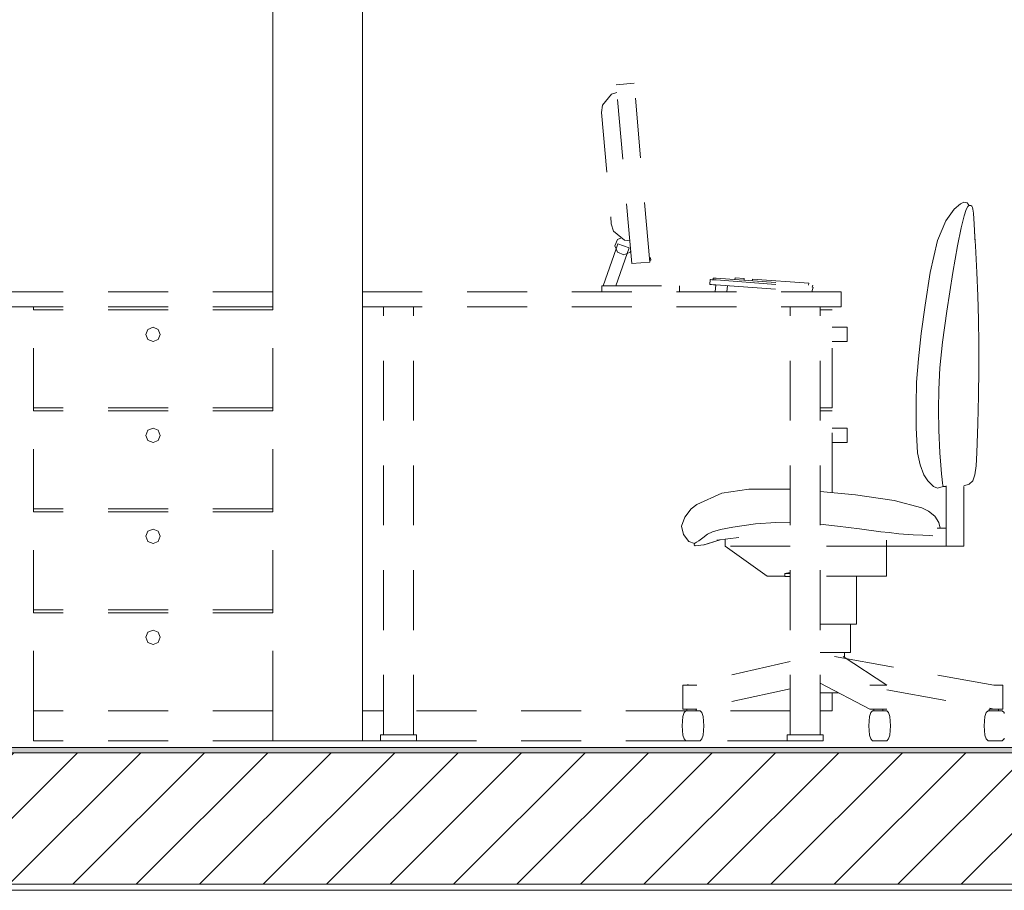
# Model space of a CAD drawing. Header units: millimetres. Extents: x 17009 to 157603, y -19950 to 21829.
# Tile 38 of 208: x 32930 to 34575, y 13280 to 14735. Entities that reach past the tile are written whole.
import ezdxf

# ---------------------------------------------------------------- set-up
doc = ezdxf.new("R2010")
doc.units = ezdxf.units.MM
doc.header["$MEASUREMENT"] = 0
doc.linetypes.add('! STR Pointille', pattern=[175, 100, -75])
for name, color, linetype in [('01-STR_Dalles.ARCHI', 7, 'Continuous'), ('04-SOE_Faux Plafond.ARCHI', 7, 'Continuous'), ('04-SOE_Revetement de sol.ARCHI', 7, 'Continuous'), ('06-REP _ EQUIP MOBI _ Fluides.ARCHI', 7, 'Continuous'), ('06-REP _ EQUIP MOBI _ hors marché.ARCHI', 7, 'Continuous')]:
    doc.layers.add(name, color=color, linetype=linetype)

# ---------------------------------------------------------------- blocks, each defined once
blk = doc.blocks.new('Élément de coupe_56_1')
at = {"layer": '01-STR_Dalles.ARCHI', "linetype": 'Continuous', "lineweight": 0, "true_color": 0x000000}
h = blk.add_hatch(dxfattribs=at)
h.set_pattern_fill('Hachure_simple_0001', color=18, style=0, pattern_type=2)
h.set_pattern_definition([(45, (0, 0), (-53.03301, 53.03301), [])])
h.paths.add_polyline_path([(30462.5, 13290), (77255.2, 13290), (77255.2, 13510), (30462.5, 13510)])
at = {"layer": '01-STR_Dalles.ARCHI', "color": 7, "linetype": 'Continuous', "lineweight": 5}
for p, q in [((46991.6, 13510), (30462.5, 13510)), ((77255.2, 13290), (30462.5, 13290))]:
    blk.add_line(p, q, dxfattribs=at)
blk = doc.blocks.new('Élément de coupe_273_1')
at = {"layer": '06-REP _ EQUIP MOBI _ hors marché.ARCHI', "color": 252, "linetype": '! STR Pointille', "lineweight": 5}
for p, q in [((33927.7, 14613.1), (33919, 14610.6)), ((33926.6, 14626.2), (33956.5, 14628.9)), ((33952.7, 14327.4), (33926.6, 14626.2)), ((33982.6, 14330), (33956.5, 14628.9)), ((33919, 14610.6), (33903.5, 14592.1)), ((33919, 14610.6), (33919, 14610.6)), ((33903.5, 14592.1), (33902.2, 14579.9)), ((33902.2, 14579.9), (33918.5, 14393.6)), ((34477.7, 14398.6), (34491.3, 14418.1)), ((34491.3, 14418.1), (34502.2, 14427.2)), ((34491.3, 14418.1), (34491.3, 14418.1)), ((34502.2, 14427.2), (34507.6, 14430)), ((34502.2, 14427.2), (34502.2, 14427.2)), ((34507.6, 14430), (34513.1, 14429.1)), ((34508.1, 14407), (34511.8, 14418)), ((34511.8, 14418), (34514.3, 14422.9)), ((34513.1, 14429.1), (34516.3, 14424.4)), ((34514.3, 14422.9), (34515.8, 14424.2)), ((34515.8, 14424.2), (34516.3, 14424.4)), ((34516.3, 14424.4), (34519.1, 14424.4)), ((34519.1, 14424.4), (34521.1, 14423.2)), ((34521.1, 14423.2), (34522, 14420.9)), ((34522, 14420.9), (34522.7, 14418.3)), ((34522.7, 14418.3), (34523.7, 14411.9)), ((34503.2, 14387.4), (34508.1, 14407)), ((34525.1, 14393.3), (34523.7, 14411.9)), ((33918.5, 14393.6), (33921.9, 14381.8)), ((34477.7, 14398.6), (34463.9, 14366.1)), ((34496.9, 14356.8), (34503.2, 14387.4)), ((34526.6, 14361.4), (34525.1, 14393.3)), ((33921.9, 14381.8), (33921.9, 14381.8)), ((33921.9, 14381.8), (33940.4, 14366.3)), ((33924.6, 14357), (33929, 14367.6)), ((33929, 14367.6), (33935.6, 14370.3)), ((33929, 14367.6), (33929, 14367.6)), ((33949.4, 14365.4), (33940.4, 14366.3)), ((34451.2, 14312.6), (34463.9, 14366.1)), ((34525.7, 14380.6), (34527, 14357)), ((33904.9, 14290), (33926.7, 14352.1)), ((33926.7, 14352.1), (33924.6, 14357)), ((33926.7, 14352.1), (33929.6, 14360.5)), ((33929, 14346.4), (33926.7, 14352.1)), ((33929.6, 14360.5), (33948.5, 14353.9)), ((33945.1, 14344.3), (33948.5, 14353.9)), ((34489.2, 14312.6), (34496.9, 14356.8)), ((34527, 14357), (34529.2, 14312.6)), ((33926.1, 14290), (33945.1, 14344.3)), ((33939.6, 14342), (33929, 14346.4)), ((33945.1, 14344.3), (33939.6, 14342)), ((33950.2, 14346.4), (33945.1, 14344.3)), ((33950.9, 14348.1), (33950.2, 14346.4)), ((33982, 14337), (33984, 14337.1)), ((33982.4, 14333), (33984.4, 14333.2)), ((33984.4, 14333.2), (33984, 14337.1)), ((33952.7, 14327.4), (33982.6, 14330)), ((34083.1, 14292.5), (34083.7, 14300.7)), ((34083.7, 14300.7), (34084.5, 14300.7)), ((34084.5, 14300.7), (34086.6, 14300.5)), ((34086.6, 14300.5), (34089.8, 14300.3)), ((34088.7, 14300.4), (34088.9, 14303.3)), ((34088.9, 14303.3), (34089.3, 14303.3)), ((34089.3, 14303.3), (34090.4, 14303.2)), ((34089.8, 14300.3), (34093.7, 14300)), ((34090.4, 14303.2), (34092, 14303.1)), ((34092, 14303.1), (34093.9, 14303)), ((34093.9, 14303), (34255, 14291.1)), ((34125, 14300.7), (34125.3, 14303.7)), ((34125.3, 14303.7), (34140.7, 14302.5)), ((34140.4, 14299.6), (34140.7, 14302.5)), ((34154.1, 14298.6), (34154.5, 14301.5)), ((34154.5, 14301.5), (34248.7, 14294.6)), ((34442.8, 14257.8), (34451.2, 14312.6)), ((34479.1, 14247.9), (34489.2, 14312.6)), ((34529.2, 14312.6), (34531.2, 14273.6)), ((33902.6, 14290), (34032.6, 14290)), ((33902.6, 14280), (33902.6, 14290)), ((34032.6, 14280), (34032.6, 14290)), ((34083.1, 14292.5), (34083.1, 14292.5)), ((34083.1, 14292.5), (34083.8, 14292.4)), ((34083.8, 14292.4), (34086, 14292.3)), ((34086, 14292.3), (34089.2, 14292)), ((34089.2, 14292), (34093.1, 14291.7)), ((34092.2, 14280), (34093.1, 14291.7)), ((34093.1, 14291.7), (34252.6, 14280)), ((34093.7, 14300), (34255.6, 14288.1)), ((34111.6, 14280), (34112.4, 14290.3)), ((34248, 14291.6), (34248.7, 14294.6)), ((34253.8, 14280), (34255.6, 14288.1)), ((34254.4, 14288.2), (34255, 14291.1)), ((34302.6, 14280), (33502.6, 14280)), ((33502.6, 14255), (33502.6, 14280)), ((34092.2, 14280), (34092.8, 14280)), ((34092.2, 14280), (34092.2, 14280)), ((34302.6, 14255), (34302.6, 14280)), ((34531.2, 14273.6), (34532.4, 14233.8)), ((34302.6, 14255), (33502.6, 14255)), ((33537.6, 13540), (33537.6, 14255)), ((33587.6, 13540), (33587.6, 14255)), ((34217.6, 13540), (34217.6, 14255)), ((34267.6, 13540), (34267.6, 14255)), ((34442.8, 14257.8), (34436.3, 14210.3)), ((34287.6, 14250), (34267.6, 14250)), ((34287.6, 14086.2), (34287.6, 14250)), ((34472.2, 14195.9), (34479.1, 14247.9)), ((34287.6, 14221.1), (34312.6, 14221.1)), ((34312.6, 14217.5), (34312.6, 14221.1)), ((34532.4, 14233.8), (34532.9, 14192.9)), ((34312.6, 14209.1), (34312.6, 14217.5)), ((34312.6, 14200.6), (34312.6, 14209.1)), ((34436.3, 14210.3), (34431.7, 14168.2)), ((34287.6, 14197.1), (34312.6, 14197.1)), ((34312.6, 14197.1), (34312.6, 14200.6)), ((34467.8, 14153.3), (34472.2, 14195.9)), ((34532.9, 14192.9), (34532.7, 14150.5)), ((34431.7, 14168.2), (34428.8, 14129.3)), ((34465.7, 14116.9), (34467.8, 14153.3)), ((34532.7, 14150.5), (34532.1, 14106.2)), ((34428.8, 14129.3), (34427.7, 14091.5)), ((34465.2, 14083.3), (34465.7, 14116.9)), ((34532.1, 14106.2), (34530.9, 14059.8)), ((34427.7, 14091.5), (34428.2, 14052.7)), ((34287.6, 14086.2), (34267.6, 14086.2)), ((34287.6, 14081.2), (34267.6, 14081.2)), ((34287.6, 13944.6), (34287.6, 14081.2)), ((34466, 14049), (34465.2, 14083.3)), ((34530.9, 14059.8), (34529.2, 14010.9)), ((34287.6, 14052.3), (34312.6, 14052.3)), ((34312.6, 14048.8), (34312.6, 14052.3)), ((34312.6, 14040.3), (34312.6, 14048.8)), ((34312.6, 14031.8), (34312.6, 14040.3)), ((34428.2, 14052.7), (34430.3, 14010.9)), ((34467.6, 14010.9), (34466, 14049)), ((34287.6, 14028.3), (34312.6, 14028.3)), ((34312.6, 14028.3), (34312.6, 14031.8)), ((34434.6, 13991.2), (34430.3, 14010.9)), ((34469.1, 13990.7), (34467.6, 14010.9)), ((34529.2, 14010.9), (34528.1, 13989.3)), ((34434.6, 13991.2), (34441, 13974.2)), ((34470.3, 13976.2), (34469.1, 13990.7)), ((34528.1, 13989.3), (34526.2, 13974.1)), ((34447.6, 13964.1), (34441, 13974.2)), ((34471.3, 13966.4), (34470.3, 13976.2)), ((34526.2, 13974.1), (34522.7, 13964.3)), ((34447.6, 13964.1), (34447.6, 13964.1)), ((34453.7, 13958.1), (34447.6, 13964.1)), ((34453.7, 13958.1), (34453.7, 13958.1)), ((34457.1, 13955.1), (34453.7, 13958.1)), ((34463.7, 13952.1), (34457.1, 13955.1)), ((34473, 13955), (34463.7, 13952.1)), ((34472.1, 13960.2), (34471.3, 13966.4)), ((34472.6, 13956.9), (34472.1, 13960.2)), ((34472.9, 13955.5), (34472.6, 13956.9)), ((34473, 13955), (34472.9, 13955.5)), ((34478, 13955), (34473, 13955)), ((34478, 13885), (34478, 13955.9)), ((34516.7, 13958.6), (34507.9, 13956.1)), ((34507.9, 13855), (34507.9, 13957.3)), ((34522.7, 13964.3), (34516.7, 13958.6)), ((34061.5, 13924.8), (34103.4, 13943.8)), ((34103.4, 13943.8), (34148.5, 13950.2)), ((34148.5, 13950.2), (34217.6, 13950.2)), ((34267.6, 13946.4), (34326.4, 13941.1)), ((34326.4, 13941.1), (34391.3, 13931.7)), ((34052.2, 13917.3), (34061.5, 13924.8)), ((34391.3, 13931.7), (34437.5, 13919.1)), ((34041.3, 13903.8), (34052.2, 13917.3)), ((34437.5, 13919.1), (34448.5, 13913.7)), ((34448.5, 13913.7), (34459.1, 13905.3)), ((34035.9, 13888.8), (34041.3, 13903.8)), ((34159.3, 13892.2), (34121.6, 13887)), ((34193.2, 13894.6), (34159.3, 13892.2)), ((34217.6, 13894.4), (34193.2, 13894.6)), ((34296.7, 13888.8), (34267.6, 13891.9)), ((34459.1, 13905.3), (34465.9, 13894.6)), ((34465.9, 13894.6), (34468.2, 13885)), ((34038.9, 13874.8), (34035.9, 13888.8)), ((34048.1, 13863.2), (34038.9, 13874.8)), ((34071.6, 13868.8), (34079.4, 13875)), ((34087.4, 13878.9), (34079.4, 13875)), ((34100.9, 13882.8), (34087.4, 13878.9)), ((34100.9, 13882.8), (34121.6, 13887)), ((34333, 13884), (34296.7, 13888.8)), ((34333, 13884), (34368.9, 13879.2)), ((34383.1, 13877.9), (34368.9, 13879.2)), ((34399, 13875.7), (34383.1, 13877.9)), ((34399, 13875.7), (34423, 13873.9)), ((34423, 13873.9), (34439.3, 13873.4)), ((34439.3, 13873.4), (34450.7, 13872.8)), ((34450.7, 13872.8), (34456.1, 13872.4)), ((34478, 13885), (34463.2, 13885)), ((34478, 13855), (34478, 13885)), ((34057.3, 13859.6), (34048.1, 13863.2)), ((34057.2, 13857.2), (34057.3, 13859.6)), ((34058.6, 13855.8), (34057.2, 13857.2)), ((34057.3, 13859.6), (34057.9, 13860.1)), ((34057.8, 13860), (34057.3, 13859.6)), ((34057.9, 13860.1), (34059.1, 13860.9)), ((34073.3, 13857.1), (34058.6, 13855.8)), ((34059.1, 13860.9), (34061.1, 13861.8)), ((34061.1, 13861.8), (34065, 13863.8)), ((34065, 13863.8), (34071.6, 13868.8)), ((34100.5, 13866), (34073.3, 13857.1)), ((34100.5, 13866), (34073.5, 13857.2)), ((34095, 13865.4), (34131.7, 13869.8)), ((34109, 13855), (34109, 13867.1)), ((34378.2, 13855), (34378.2, 13865.1)), ((34178.8, 13805), (34109, 13855)), ((34109, 13855), (34109, 13855)), ((34217.6, 13855), (34109, 13855)), ((34378.2, 13855), (34267.6, 13855)), ((34378.2, 13805), (34378.2, 13855)), ((34478, 13855), (34378.2, 13855)), ((34507.9, 13855), (34478, 13855)), ((34208.7, 13809.5), (34217.6, 13811.1)), ((34217.6, 13809.5), (34208.7, 13809.5)), ((34208.7, 13804.5), (34208.7, 13809.5)), ((34208.7, 13805), (34178.8, 13805)), ((34217.6, 13804.5), (34208.7, 13804.5)), ((34378.2, 13805), (34267.6, 13805)), ((34328.4, 13725), (34328.4, 13805)), ((34267.6, 13725), (34278.5, 13725)), ((34278.5, 13725), (34313.8, 13725)), ((34313.8, 13725), (34328.4, 13725)), ((34318.4, 13677.5), (34318.4, 13725)), ((34267.6, 13677.5), (34278.5, 13677.5)), ((34278.5, 13677.5), (34306.7, 13677.5)), ((34306.7, 13677.5), (34318.4, 13677.5)), ((34308.4, 13669), (34308.4, 13677.5)), ((34217.6, 13662.5), (34043.8, 13623)), ((34291.7, 13670.6), (34557.7, 13623)), ((34306.1, 13670.5), (34379, 13623)), ((34267.6, 13626.3), (34350.6, 13583)), ((34040.5, 13623), (34037.9, 13623)), ((34037.9, 13623), (34037.9, 13583)), ((34050.3, 13623), (34040.5, 13623)), ((34043.8, 13623), (34043.8, 13623)), ((34061.4, 13623), (34050.3, 13623)), ((34217.6, 13616.7), (34061.4, 13583)), ((34267.6, 13610), (34278.5, 13610)), ((34278.5, 13610), (34298.9, 13610)), ((34287.6, 13580), (34287.6, 13610)), ((34358, 13623), (34350.6, 13623)), ((34369.4, 13623), (34358, 13623)), ((34378.1, 13623), (34369.4, 13623)), ((34379, 13623), (34378.1, 13623)), ((34379, 13615), (34557.7, 13583)), ((34568.3, 13623), (34557.7, 13623)), ((34572.7, 13623), (34568.3, 13623)), ((34572.7, 13623), (34572.7, 13583)), ((33537.6, 13580), (33502.6, 13580)), ((34043, 13580), (33587.6, 13580)), ((34040.1, 13577), (34037.8, 13570.6)), ((34040.5, 13583), (34037.9, 13583)), ((34043, 13580), (34040.1, 13577)), ((34050.3, 13583), (34040.5, 13583)), ((34066.7, 13580), (34043, 13580)), ((34044.8, 13583), (34044.8, 13580)), ((34061.4, 13583), (34050.3, 13583)), ((34060.5, 13583), (34060.5, 13580)), ((34069.7, 13577), (34066.7, 13580)), ((34217.6, 13580), (34066.7, 13580)), ((34072, 13570.6), (34069.7, 13577)), ((34287.6, 13580), (34267.6, 13580)), ((34352.2, 13577), (34349.9, 13570.6)), ((34358, 13583), (34350.6, 13583)), ((34355.2, 13580), (34352.2, 13577)), ((34378.9, 13580), (34355.2, 13580)), ((34357.2, 13583), (34357.2, 13580)), ((34369.4, 13583), (34358, 13583)), ((34378.1, 13583), (34369.4, 13583)), ((34372.4, 13583), (34372.4, 13580)), ((34379, 13583), (34378.1, 13583)), ((34381.8, 13577), (34378.9, 13580)), ((34384.1, 13570.6), (34381.8, 13577)), ((34545.2, 13577), (34542.9, 13570.6)), ((34548.1, 13580), (34545.2, 13577)), ((34571.8, 13580), (34548.1, 13580)), ((34552.1, 13583), (34549.8, 13583)), ((34549.8, 13583), (34549.8, 13580)), ((34557.7, 13583), (34552.1, 13583)), ((34568.3, 13583), (34557.7, 13583)), ((34565.7, 13583), (34565.7, 13580)), ((34572.7, 13583), (34568.3, 13583)), ((34574.8, 13577), (34571.8, 13580)), ((34575.3, 13575.5), (34574.8, 13577)), ((34037.8, 13570.6), (34036.8, 13555)), ((34072.9, 13555), (34072, 13570.6)), ((34349.9, 13570.6), (34349, 13555)), ((34385.1, 13555), (34384.1, 13570.6)), ((34542.9, 13570.6), (34541.9, 13555)), ((34036.8, 13555), (34037.8, 13539.4)), ((34072, 13539.4), (34072.9, 13555)), ((34349, 13555), (34349.9, 13539.4)), ((34384.1, 13539.4), (34385.1, 13555)), ((34541.9, 13555), (34542.9, 13539.4)), ((33532.6, 13530), (33502.6, 13530)), ((33541.4, 13540), (33532.6, 13540)), ((33532.6, 13530), (33532.6, 13540)), ((33541.4, 13530), (33532.6, 13530)), ((33562.6, 13540), (33541.4, 13540)), ((33562.6, 13530), (33541.4, 13530)), ((33583.8, 13540), (33562.6, 13540)), ((33583.8, 13530), (33562.6, 13530)), ((33592.6, 13540), (33583.8, 13540)), ((33592.6, 13530), (33583.8, 13530)), ((33592.6, 13530), (33592.6, 13540)), ((34043, 13530), (33592.6, 13530)), ((34037.8, 13539.4), (34040.1, 13533)), ((34043, 13530), (34040.1, 13533)), ((34066.7, 13530), (34043, 13530)), ((34069.7, 13533), (34066.7, 13530)), ((34212.6, 13530), (34066.7, 13530)), ((34069.7, 13533), (34072, 13539.4)), ((34221.4, 13540), (34212.6, 13540)), ((34212.6, 13530), (34212.6, 13540)), ((34221.4, 13530), (34212.6, 13530)), ((34242.6, 13540), (34221.4, 13540)), ((34242.6, 13530), (34221.4, 13530)), ((34263.8, 13540), (34242.6, 13540)), ((34263.8, 13530), (34242.6, 13530)), ((34272.6, 13540), (34263.8, 13540)), ((34272.6, 13530), (34263.8, 13530)), ((34272.6, 13530), (34272.6, 13540)), ((34349.9, 13539.4), (34352.2, 13533)), ((34355.2, 13530), (34352.2, 13533)), ((34378.9, 13530), (34355.2, 13530)), ((34381.8, 13533), (34378.9, 13530)), ((34381.8, 13533), (34384.1, 13539.4)), ((34542.9, 13539.4), (34545.2, 13533)), ((34548.1, 13530), (34545.2, 13533)), ((34571.8, 13530), (34548.1, 13530)), ((34574.8, 13533), (34571.8, 13530)), ((34574.8, 13533), (34575.3, 13534.5))]:
    blk.add_line(p, q, dxfattribs=at)
blk = doc.blocks.new('Élément de coupe_425_1')
at = {"layer": '06-REP _ EQUIP MOBI _ hors marché.ARCHI', "color": 252, "linetype": '! STR Pointille', "lineweight": 5}
for p, q in [((32352.6, 14330), (32352.6, 14628.9)), ((32352.6, 14628.9), (32752.6, 14628.9)), ((32352.6, 14626.2), (32352.6, 14628.9)), ((32737.6, 14613.9), (32367.6, 14613.9)), ((32367.6, 14613.9), (32367.6, 14344.9)), ((32737.6, 14344.9), (32737.6, 14613.9)), ((32752.6, 14330), (32752.6, 14628.9)), ((32454.1, 14418), (32424.1, 14407)), ((32435.1, 14414.5), (32473, 14424.7)), ((32486.5, 14422.9), (32454.1, 14418)), ((32473, 14424.7), (32513.1, 14428.5)), ((32519.9, 14424.2), (32486.5, 14422.9)), ((32552.6, 14430), (32513.1, 14428.5)), ((32552.6, 14424.4), (32519.9, 14424.2)), ((32592.2, 14428.5), (32552.6, 14430)), ((32585.4, 14424.2), (32552.6, 14424.4)), ((32618.7, 14422.9), (32585.4, 14424.2)), ((32592.2, 14428.5), (32632.2, 14424.7)), ((32651.2, 14418), (32618.7, 14422.9)), ((32632.2, 14424.7), (32670.1, 14414.5)), ((32681.2, 14407), (32651.2, 14418)), ((32424.1, 14407), (32398.2, 14387.4)), ((32402, 14394.5), (32435.1, 14414.5)), ((32670.1, 14414.5), (32703.3, 14394.5)), ((32707.1, 14387.4), (32681.2, 14407)), ((32376.3, 14361.7), (32402, 14394.5)), ((32398.2, 14387.4), (32377.8, 14356.8)), ((32703.3, 14394.5), (32728.9, 14361.7)), ((32727.5, 14356.8), (32707.1, 14387.4)), ((32376.3, 14361.7), (32360.7, 14312.6)), ((32377.8, 14356.8), (32364.6, 14312.6)), ((32740.7, 14312.6), (32727.5, 14356.8)), ((32744.5, 14312.6), (32728.9, 14361.7)), ((32367.6, 14344.9), (32371, 14344.9)), ((32734.3, 14344.9), (32737.6, 14344.9)), ((32352.6, 14330), (32366.3, 14330)), ((32352.6, 14327.4), (32352.6, 14330)), ((32365.4, 14327.4), (32352.6, 14327.4)), ((32739, 14330), (32752.6, 14330)), ((32752.6, 14327.4), (32739.8, 14327.4)), ((32752.6, 14330), (32752.6, 14327.4)), ((32318.4, 14300.3), (32317.6, 14300)), ((32320.6, 14300.5), (32318.4, 14300.3)), ((32322.6, 14300.6), (32320.6, 14300.5)), ((32323, 14303.1), (32322.6, 14303)), ((32322.6, 14303), (32322.6, 14291.1)), ((32324.1, 14303.2), (32323, 14303.1)), ((32325.7, 14303.3), (32324.1, 14303.2)), ((32327.6, 14303.3), (32325.7, 14303.3)), ((32327.4, 14300.8), (32329.4, 14300.8)), ((32327.4, 14299.4), (32327.4, 14300.8)), ((32329.4, 14303.3), (32327.6, 14303.3)), ((32329.4, 14303.7), (32329.4, 14302.5)), ((32345, 14303.7), (32329.4, 14303.7)), ((32329.4, 14302.5), (32345, 14302.5)), ((32329.4, 14301.5), (32329.4, 14302.5)), ((32329.4, 14301.5), (32329.4, 14294.6)), ((32358.8, 14301.5), (32329.4, 14301.5)), ((32345, 14302.5), (32345, 14303.7)), ((32359.1, 14303.3), (32345, 14303.3)), ((32345, 14301.5), (32345, 14302.5)), ((32360.7, 14312.6), (32349.7, 14249.2)), ((32364.6, 14312.6), (32352.9, 14247.9)), ((32752.4, 14247.9), (32740.7, 14312.6)), ((32755.6, 14249.2), (32744.5, 14312.6)), ((32777.6, 14303.3), (32746.1, 14303.3)), ((32775.8, 14301.5), (32746.5, 14301.5)), ((32775.8, 14294.6), (32775.8, 14301.5)), ((32779.5, 14303.3), (32777.6, 14303.3)), ((32781.2, 14303.2), (32779.5, 14303.3)), ((32782.2, 14303.1), (32781.2, 14303.2)), ((32782.6, 14303), (32782.2, 14303.1)), ((32782.6, 14291.1), (32782.6, 14303)), ((32784.7, 14300.5), (32782.6, 14300.6)), ((32786.9, 14300.3), (32784.7, 14300.5)), ((32787.6, 14300), (32786.9, 14300.3)), ((32317.6, 14300), (32317.6, 14288.1)), ((32317.6, 14288.1), (32356.4, 14288.1)), ((32317.6, 14280), (32317.6, 14288.1)), ((32322.6, 14291.1), (32357, 14291.1)), ((32322.6, 14288.2), (32322.6, 14291.1)), ((32322.6, 14288.2), (32356.5, 14288.2)), ((32329.4, 14299.4), (32327.4, 14299.4)), ((32327.4, 14298.7), (32329.4, 14298.7)), ((32327.4, 14291.5), (32327.4, 14298.7)), ((32327.4, 14295.7), (32329.4, 14295.7)), ((32357, 14291.5), (32327.4, 14291.5)), ((32329.4, 14294.6), (32357.6, 14294.6)), ((32329.4, 14291.5), (32329.4, 14294.6)), ((32747.7, 14294.6), (32775.8, 14294.6)), ((32777.8, 14291.5), (32748.2, 14291.5)), ((32748.3, 14291.1), (32782.6, 14291.1)), ((32748.8, 14288.2), (32782.6, 14288.2)), ((32748.8, 14288.1), (32787.6, 14288.1)), ((32775.8, 14298.7), (32777.8, 14298.7)), ((32775.8, 14295.7), (32777.8, 14295.7)), ((32775.8, 14291.5), (32775.8, 14294.6)), ((32777.8, 14298.7), (32777.8, 14291.5)), ((32782.6, 14288.2), (32782.6, 14291.1)), ((32787.6, 14288.1), (32787.6, 14300)), ((32787.6, 14280), (32787.6, 14288.1)), ((32355, 14280), (31752.6, 14280)), ((31752.6, 14255), (31752.6, 14280)), ((33352.6, 14280), (32750.2, 14280)), ((33352.6, 14255), (33352.6, 14280)), ((32350.7, 14255), (31752.6, 14255)), ((31787.6, 13540), (31787.6, 14255)), ((31837.6, 13540), (31837.6, 14255)), ((33352.6, 14255), (32754.6, 14255)), ((32952.6, 14250), (32952.6, 14255)), ((33352.6, 14250), (33352.6, 14255)), ((32341, 14197.9), (32349.7, 14249.2)), ((32352.9, 14247.9), (32343.9, 14195.9)), ((32761.4, 14195.9), (32752.4, 14247.9)), ((32755.6, 14249.2), (32764.2, 14197.9)), ((33352.6, 14250), (32952.6, 14250)), ((32952.6, 14086.2), (32952.6, 14250)), ((33352.6, 14086.2), (33352.6, 14250)), ((33144.1, 14217.5), (33152.6, 14221.1)), ((33152.6, 14221.1), (33161.1, 14217.5)), ((33140.6, 14209.1), (33144.1, 14217.5)), ((33144.1, 14200.6), (33140.6, 14209.1)), ((33144.1, 14217.5), (33144.1, 14217.5)), ((33161.1, 14217.5), (33164.6, 14209.1)), ((33164.6, 14209.1), (33161.1, 14200.6)), ((32335, 14155.4), (32341, 14197.9)), ((32343.9, 14195.9), (32337.6, 14153.3)), ((32767.6, 14153.3), (32761.4, 14195.9)), ((32764.2, 14197.9), (32770.2, 14155.4)), ((33144.1, 14200.6), (33144.1, 14200.6)), ((33152.6, 14197.1), (33144.1, 14200.6)), ((33161.1, 14200.6), (33152.6, 14197.1)), ((32331.7, 14118.7), (32335, 14155.4)), ((32337.6, 14153.3), (32334.2, 14116.9)), ((32771, 14116.9), (32767.6, 14153.3)), ((32770.2, 14155.4), (32773.6, 14118.7)), ((32331.2, 14084.4), (32331.7, 14118.7)), ((32334.2, 14116.9), (32333.9, 14083.3)), ((32771.4, 14083.3), (32771, 14116.9)), ((32773.6, 14118.7), (32774, 14084.4)), ((32333.7, 14049.6), (32331.2, 14084.4)), ((32333.9, 14083.3), (32336.6, 14049)), ((32768.7, 14049), (32771.4, 14083.3)), ((32774, 14084.4), (32771.5, 14049.6)), ((32952.6, 14081.2), (32952.6, 14086.2)), ((33352.6, 14086.2), (32952.6, 14086.2)), ((33352.6, 14081.2), (32952.6, 14081.2)), ((32952.6, 13917.5), (32952.6, 14081.2)), ((33352.6, 14081.2), (33352.6, 14086.2)), ((33352.6, 13917.5), (33352.6, 14081.2)), ((32333.7, 14049.6), (32339.3, 14010.9)), ((32336.6, 14049), (32340.6, 14023)), ((32342.3, 14010.9), (32336.8, 14049.6)), ((32762.9, 14010.9), (32768.7, 14049)), ((32766, 14010.9), (32771.5, 14049.6)), ((33140.6, 14040.3), (33144.1, 14048.8)), ((33144.1, 14031.8), (33140.6, 14040.3)), ((33144.1, 14048.8), (33152.6, 14052.3)), ((33144.1, 14048.8), (33144.1, 14048.8)), ((33152.6, 14052.3), (33161.1, 14048.8)), ((33161.1, 14048.8), (33164.6, 14040.3)), ((33164.6, 14040.3), (33161.1, 14031.8)), ((33144.1, 14031.8), (33144.1, 14031.8)), ((33152.6, 14028.3), (33144.1, 14031.8)), ((33161.1, 14031.8), (33152.6, 14028.3)), ((32339.3, 14010.9), (32354.7, 13989.1)), ((32355.5, 13990.7), (32342.3, 14010.9)), ((32762.9, 14010.9), (32749.8, 13990.7)), ((32750.6, 13989.1), (32766, 14010.9)), ((32381.1, 13973.4), (32354.7, 13989.1)), ((32355.5, 13990.7), (32357.9, 13988.6)), ((32376.4, 13976.2), (32357.9, 13988.6)), ((32750.6, 13989.1), (32724.2, 13973.4)), ((32747.3, 13988.6), (32728.9, 13976.2)), ((32747.3, 13988.6), (32749.8, 13990.7)), ((32384.1, 13973.3), (32376.4, 13976.2)), ((32381.1, 13973.4), (32403.8, 13966.4)), ((32403.8, 13966.4), (32384.1, 13973.3)), ((32701.4, 13966.4), (32724.2, 13973.4)), ((32721.2, 13973.3), (32701.4, 13966.4)), ((32728.9, 13976.2), (32721.2, 13973.3)), ((32403.8, 13966.4), (32436.5, 13960.2)), ((32403.8, 13966.4), (32416.3, 13962.9)), ((32458.2, 13956.5), (32416.3, 13962.9)), ((32436.5, 13960.2), (32473, 13956.9)), ((32502.3, 13953.4), (32458.2, 13956.5)), ((32473, 13956.9), (32502.3, 13955.9)), ((32502.3, 13855), (32502.3, 13957.3)), ((32603, 13855), (32603, 13957.3)), ((32603, 13955.9), (32632.2, 13956.9)), ((32647.1, 13956.5), (32603, 13953.4)), ((32632.2, 13956.9), (32668.8, 13960.2)), ((32688.9, 13962.9), (32647.1, 13956.5)), ((32668.8, 13960.2), (32701.4, 13966.4)), ((32688.9, 13962.9), (32701.4, 13966.4)), ((32343.6, 13938.4), (32337.5, 13936.3)), ((32343.6, 13938.4), (32380.7, 13942.7)), ((32388, 13943.7), (32377.2, 13942.3)), ((32436.1, 13947.4), (32388, 13943.7)), ((32436.1, 13947.4), (32440.8, 13947.7)), ((32493.7, 13949.6), (32440.8, 13947.7)), ((32493.7, 13949.6), (32502.3, 13949.7)), ((32603, 13949.7), (32611.6, 13949.6)), ((32664.5, 13947.7), (32611.6, 13949.6)), ((32664.5, 13947.7), (32669.1, 13947.4)), ((32717.2, 13943.7), (32669.1, 13947.4)), ((32728, 13942.3), (32717.2, 13943.7)), ((32724.6, 13942.7), (32761.7, 13938.4)), ((32767.8, 13936.3), (32761.7, 13938.4)), ((32329.2, 13930.1), (32323.1, 13920.9)), ((32337.5, 13936.3), (32329.2, 13930.1)), ((32776.1, 13930.1), (32767.8, 13936.3)), ((32782.2, 13920.9), (32776.1, 13930.1)), ((32323.1, 13920.9), (32321.7, 13909.5)), ((32325.3, 13895.7), (32321.7, 13909.5)), ((32783.6, 13909.5), (32780, 13895.7)), ((32783.6, 13909.5), (32782.2, 13920.9)), ((32952.6, 13912.5), (32952.6, 13917.5)), ((33352.6, 13917.5), (32952.6, 13917.5)), ((33352.6, 13912.5), (32952.6, 13912.5)), ((32952.6, 13748.7), (32952.6, 13912.5)), ((33352.6, 13912.5), (33352.6, 13917.5)), ((33352.6, 13748.7), (33352.6, 13912.5)), ((32325.3, 13895.7), (32327.4, 13892.1)), ((32329.5, 13897.1), (32327.3, 13898.7)), ((32327.4, 13892.1), (32331.5, 13888.5)), ((32332.5, 13894.7), (32329.5, 13897.1)), ((32330.9, 13892.2), (32332, 13894.6)), ((32330.9, 13889.9), (32330.9, 13892.2)), ((32330.9, 13889.9), (32333.3, 13884.7)), ((32332, 13894.6), (32332.7, 13894.5)), ((32336.4, 13891.6), (32332.5, 13894.7)), ((32335.4, 13889.9), (32338.7, 13887.6)), ((32341.4, 13888.1), (32336.4, 13891.6)), ((32768.9, 13891.6), (32763.9, 13888.1)), ((32766.6, 13887.6), (32769.8, 13889.9)), ((32772.8, 13894.7), (32768.9, 13891.6)), ((32772, 13884.7), (32774.3, 13889.9)), ((32772.6, 13894.5), (32773.2, 13894.6)), ((32775.7, 13897.1), (32772.8, 13894.7)), ((32773.2, 13894.6), (32774.3, 13892.2)), ((32773.7, 13888.5), (32777.8, 13892.1)), ((32774.3, 13892.2), (32774.3, 13889.9)), ((32778, 13898.7), (32775.7, 13897.1)), ((32777.8, 13892.1), (32780, 13895.7)), ((32334.5, 13882.7), (32333.3, 13884.7)), ((32341.1, 13878.7), (32334.5, 13882.7)), ((32338.7, 13887.6), (32342.5, 13884.3)), ((32341.1, 13878.7), (32360.1, 13869.9)), ((32341.4, 13888.1), (32347.8, 13884)), ((32342.5, 13884.3), (32349.2, 13879.5)), ((32347.8, 13884), (32359.4, 13879.2)), ((32366, 13872.1), (32349.2, 13879.5)), ((32359.4, 13879.2), (32365.3, 13877.9)), ((32365.3, 13877.9), (32378.7, 13875.7)), ((32378.7, 13875.7), (32405.9, 13873.9)), ((32405.9, 13873.9), (32438.3, 13873.4)), ((32438.3, 13873.4), (32473.3, 13872.8)), ((32502.3, 13872.4), (32473.3, 13872.8)), ((32631.9, 13872.8), (32603, 13872.4)), ((32631.9, 13872.8), (32666.9, 13873.4)), ((32666.9, 13873.4), (32699.3, 13873.9)), ((32699.3, 13873.9), (32726.6, 13875.7)), ((32726.6, 13875.7), (32740, 13877.9)), ((32756.1, 13879.5), (32739.3, 13872.1)), ((32740, 13877.9), (32745.8, 13879.2)), ((32745.1, 13869.9), (32764.2, 13878.7)), ((32745.8, 13879.2), (32757.4, 13884)), ((32756.1, 13879.5), (32762.7, 13884.3)), ((32757.4, 13884), (32763.9, 13888.1)), ((32762.7, 13884.3), (32766.6, 13887.6)), ((32770.7, 13882.7), (32764.2, 13878.7)), ((32772, 13884.7), (32770.7, 13882.7)), ((33140.6, 13871.6), (33144.1, 13880)), ((33144.1, 13880), (33152.6, 13883.6)), ((33144.1, 13880), (33144.1, 13880)), ((33152.6, 13883.6), (33161.1, 13880)), ((33161.1, 13880), (33164.6, 13871.6)), ((32371.9, 13866.5), (32360.1, 13869.9)), ((32366, 13872.1), (32373.1, 13870)), ((32391.8, 13863.5), (32371.9, 13866.5)), ((32373.1, 13870), (32381.3, 13868.4)), ((32381.3, 13868.4), (32390.3, 13867.3)), ((32390.3, 13867.3), (32410.8, 13865.9)), ((32422.1, 13861.1), (32391.8, 13863.5)), ((32423.4, 13860), (32404.8, 13862.5)), ((32410.8, 13865.9), (32448.7, 13864.9)), ((32452, 13858.5), (32423.4, 13860)), ((32448.7, 13864.9), (32466.8, 13864.8)), ((32452, 13855), (32452, 13864.9)), ((32466.8, 13864.8), (32489.9, 13864.7)), ((32489.9, 13864.7), (32502.3, 13864.6)), ((32603, 13864.6), (32615.3, 13864.7)), ((32615.3, 13864.7), (32638.4, 13864.8)), ((32638.4, 13864.8), (32656.6, 13864.9)), ((32653.3, 13855), (32653.3, 13864.9)), ((32681.9, 13860), (32653.3, 13858.5)), ((32656.6, 13864.9), (32694.5, 13865.9)), ((32700.5, 13862.5), (32681.9, 13860)), ((32713.5, 13863.5), (32683.2, 13861.1)), ((32694.5, 13865.9), (32714.9, 13867.3)), ((32733.4, 13866.5), (32713.5, 13863.5)), ((32714.9, 13867.3), (32724, 13868.4)), ((32724, 13868.4), (32732.2, 13870)), ((32732.2, 13870), (32739.3, 13872.1)), ((32745.1, 13869.9), (32733.4, 13866.5)), ((33144.1, 13863.1), (33140.6, 13871.6)), ((33144.1, 13863.1), (33144.1, 13863.1)), ((33152.6, 13859.6), (33144.1, 13863.1)), ((33161.1, 13863.1), (33152.6, 13859.6)), ((33164.6, 13871.6), (33161.1, 13863.1)), ((32502.3, 13855), (32452, 13855)), ((32492.3, 13805), (32452, 13855)), ((32603, 13855), (32502.3, 13855)), ((32502.3, 13855), (32502.3, 13855)), ((32653.3, 13855), (32603, 13855)), ((32613, 13805), (32653.3, 13855)), ((32341.2, 13812.1), (32291, 13809.5)), ((32291.3, 13804.5), (32291, 13809.5)), ((32341.5, 13807.1), (32291.3, 13804.5)), ((32492, 13820), (32341.2, 13812.1)), ((32341.5, 13807.1), (32341.2, 13812.1)), ((32492.3, 13815), (32341.5, 13807.1)), ((32492.3, 13815), (32492, 13820)), ((32492.3, 13805), (32492.3, 13805)), ((32613, 13805), (32492.3, 13805)), ((32502.3, 13725), (32502.3, 13805)), ((32602.9, 13725), (32602.9, 13805)), ((33352.6, 13748.7), (32952.6, 13748.7)), ((32952.6, 13743.8), (32952.6, 13748.7)), ((33352.6, 13743.8), (32952.6, 13743.8)), ((32952.6, 13580), (32952.6, 13743.8)), ((33352.6, 13743.8), (33352.6, 13748.7)), ((33352.6, 13580), (33352.6, 13743.8)), ((32502.3, 13725), (32517.1, 13725)), ((32512.4, 13677.5), (32512.4, 13725)), ((32517.1, 13725), (32552.6, 13725)), ((32552.6, 13725), (32588.2, 13725)), ((32588.2, 13725), (32602.9, 13725)), ((32592.9, 13677.5), (32592.9, 13725)), ((33140.6, 13702.8), (33144.1, 13711.3)), ((33144.1, 13711.3), (33152.6, 13714.8)), ((33144.1, 13711.3), (33144.1, 13711.3)), ((33152.6, 13714.8), (33161.1, 13711.3)), ((33161.1, 13711.3), (33164.6, 13702.8)), ((33144.1, 13694.3), (33140.6, 13702.8)), ((33144.1, 13694.3), (33144.1, 13694.3)), ((33152.6, 13690.8), (33144.1, 13694.3)), ((33161.1, 13694.3), (33152.6, 13690.8)), ((33164.6, 13702.8), (33161.1, 13694.3)), ((32512.4, 13677.5), (32524.2, 13677.5)), ((32522.4, 13669.9), (32522.4, 13677.5)), ((32524.2, 13677.5), (32552.6, 13677.5)), ((32552.6, 13677.5), (32581.1, 13677.5)), ((32581.1, 13677.5), (32592.9, 13677.5)), ((32582.8, 13669.9), (32582.8, 13677.5)), ((32513.8, 13667.1), (32280, 13623)), ((32522.6, 13669.9), (32513.8, 13667.1)), ((32522.4, 13667.9), (32522.4, 13669.9)), ((32582.6, 13669.9), (32591.4, 13667.1)), ((32582.8, 13667.9), (32582.8, 13669.9)), ((32591.4, 13667.1), (32825.3, 13623)), ((32528.7, 13627.1), (32289.3, 13583)), ((32522.4, 13610), (32522.4, 13626)), ((32528.7, 13627.1), (32537.5, 13583)), ((32576.6, 13627.1), (32567.7, 13583)), ((32576.6, 13627.1), (32816, 13583)), ((32582.8, 13610), (32582.8, 13626)), ((32277.8, 13623), (32270.3, 13623)), ((32270.3, 13623), (32270.3, 13583)), ((32289.3, 13623), (32277.8, 13623)), ((32522.4, 13618.5), (32399.2, 13583)), ((32522.4, 13610), (32531.3, 13610)), ((32531.3, 13610), (32532.1, 13610)), ((32542, 13623), (32537.5, 13623)), ((32552.6, 13623), (32542, 13623)), ((32563.3, 13623), (32552.6, 13623)), ((32567.7, 13623), (32563.3, 13623)), ((32573.2, 13610), (32574, 13610)), ((32574, 13610), (32582.8, 13610)), ((32582.8, 13618.5), (32706, 13583)), ((32827.5, 13623), (32816, 13623)), ((32835, 13623), (32827.5, 13623)), ((32835, 13623), (32835, 13583)), ((32372.1, 13598.3), (32372.1, 13583)), ((32733.2, 13598.3), (32733.2, 13583)), ((32277.8, 13583), (32270.3, 13583)), ((32277, 13583), (32277, 13562.3)), ((32289.3, 13583), (32277.8, 13583)), ((32299.1, 13580), (32281.3, 13572.7)), ((32291.8, 13583), (32289.3, 13583)), ((32292.3, 13583), (32291.8, 13583)), ((32292.3, 13583), (32292.3, 13577.2)), ((32300.4, 13580), (32299.1, 13580)), ((32318.1, 13572.7), (32300.4, 13580)), ((32374.8, 13583), (32372.1, 13583)), ((32379.1, 13583), (32379.1, 13561.6)), ((32385.7, 13583), (32380.5, 13583)), ((32401.4, 13580), (32383.7, 13572.7)), ((32391.7, 13583), (32385.7, 13583)), ((32395, 13583), (32391.7, 13583)), ((32395, 13583), (32395, 13577.3)), ((32402.7, 13580), (32401.4, 13580)), ((32420.5, 13572.7), (32402.7, 13580)), ((32542, 13583), (32537.5, 13583)), ((32552.6, 13583), (32542, 13583)), ((32544.6, 13583), (32544.6, 13561.4)), ((32567.1, 13580), (32549.3, 13572.7)), ((32563.3, 13583), (32552.6, 13583)), ((32560.7, 13583), (32560.7, 13577.4)), ((32567.7, 13583), (32563.3, 13583)), ((32568.4, 13580), (32567.1, 13580)), ((32586.1, 13572.7), (32568.4, 13580)), ((32713.5, 13583), (32710.3, 13583)), ((32710.3, 13583), (32710.3, 13561.6)), ((32719.5, 13583), (32713.5, 13583)), ((32732.7, 13580), (32714.9, 13572.7)), ((32724.8, 13583), (32719.5, 13583)), ((32726.2, 13583), (32726.2, 13577.3)), ((32733.2, 13583), (32730.5, 13583)), ((32734, 13580), (32732.7, 13580)), ((32751.7, 13572.7), (32734, 13580)), ((32813.4, 13583), (32813, 13583)), ((32813, 13583), (32813, 13562.3)), ((32816, 13583), (32813.4, 13583)), ((32827.5, 13583), (32816, 13583)), ((32835, 13580), (32817.3, 13572.7)), ((32835, 13583), (32827.5, 13583)), ((32828.3, 13583), (32828.3, 13577.2)), ((32836.3, 13580), (32835, 13580)), ((32854.1, 13572.7), (32836.3, 13580)), ((32952.6, 13530), (32952.6, 13580)), ((33352.6, 13580), (32952.6, 13580)), ((33352.6, 13530), (33352.6, 13580)), ((32281.3, 13572.7), (32273.9, 13555)), ((32325.5, 13555), (32318.1, 13572.7)), ((32383.7, 13572.7), (32376.3, 13555)), ((32427.9, 13555), (32420.5, 13572.7)), ((32549.3, 13572.7), (32541.9, 13555)), ((32593.5, 13555), (32586.1, 13572.7)), ((32714.9, 13572.7), (32707.6, 13555)), ((32759.1, 13555), (32751.7, 13572.7)), ((32817.3, 13572.7), (32809.9, 13555)), ((32861.5, 13555), (32854.1, 13572.7)), ((32273.9, 13555), (32281.3, 13537.3)), ((32277, 13547.7), (32277, 13543)), ((32318.1, 13537.3), (32325.5, 13555)), ((32376.3, 13555), (32383.7, 13537.3)), ((32379.1, 13548.4), (32379.1, 13543)), ((32420.5, 13537.3), (32427.9, 13555)), ((32541.9, 13555), (32549.3, 13537.3)), ((32544.6, 13548.6), (32544.6, 13543)), ((32586.1, 13537.3), (32593.5, 13555)), ((32707.6, 13555), (32714.9, 13537.3)), ((32710.3, 13548.4), (32710.3, 13543)), ((32751.7, 13537.3), (32759.1, 13555)), ((32809.9, 13555), (32817.3, 13537.3)), ((32813, 13547.7), (32813, 13543)), ((32854.1, 13537.3), (32861.5, 13555)), ((31791.4, 13540), (31782.6, 13540)), ((31782.6, 13530), (31782.6, 13540)), ((31791.4, 13530), (31782.6, 13530)), ((31812.6, 13540), (31791.4, 13540)), ((31812.6, 13530), (31791.4, 13530)), ((31833.8, 13540), (31812.6, 13540)), ((31833.8, 13530), (31812.6, 13530)), ((31842.6, 13540), (31833.8, 13540)), ((31842.6, 13530), (31833.8, 13530)), ((31842.6, 13530), (31842.6, 13540)), ((32278.9, 13543), (32277, 13543)), ((32281.3, 13537.3), (32299.1, 13530)), ((32300.4, 13530), (32299.1, 13530)), ((32300.4, 13530), (32318.1, 13537.3)), ((32380.5, 13543), (32379.1, 13543)), ((32381.3, 13543), (32380.5, 13543)), ((32383.7, 13537.3), (32401.4, 13530)), ((32402.7, 13530), (32401.4, 13530)), ((32402.7, 13530), (32420.5, 13537.3)), ((32546.9, 13543), (32544.6, 13543)), ((32549.3, 13537.3), (32567.1, 13530)), ((32568.4, 13530), (32567.1, 13530)), ((32568.4, 13530), (32586.1, 13537.3)), ((32712.5, 13543), (32710.3, 13543)), ((32714.9, 13537.3), (32732.7, 13530)), ((32734, 13530), (32732.7, 13530)), ((32734, 13530), (32751.7, 13537.3)), ((32813.4, 13543), (32813, 13543)), ((32814.9, 13543), (32813.4, 13543)), ((32817.3, 13537.3), (32835, 13530)), ((32836.3, 13530), (32835, 13530)), ((32836.3, 13530), (32854.1, 13537.3)), ((33352.6, 13530), (32952.6, 13530))]:
    blk.add_line(p, q, dxfattribs=at)
blk = doc.blocks.new('Élément de coupe_487_1')
at = {"layer": '04-SOE_Faux Plafond.ARCHI', "color": 7, "linetype": 'Continuous', "lineweight": 5}
blk.add_line((46991.6, 13280), (30462.5, 13280), dxfattribs=at)
blk = doc.blocks.new('Élément de coupe_559_1')
at = {"layer": '04-SOE_Revetement de sol.ARCHI', "linetype": 'Continuous', "lineweight": 0, "true_color": 0x3f3f3f}
blk.add_hatch(color=250, dxfattribs=at).paths.add_polyline_path([(46991.6, 13518.6), (30462.5, 13518.6), (30462.5, 13510), (46991.6, 13510)])
at = {"layer": '04-SOE_Revetement de sol.ARCHI', "color": 7, "linetype": 'Continuous', "lineweight": 5}
blk.add_line((46991.6, 13518.6), (30462.5, 13518.6), dxfattribs=at)
blk = doc.blocks.new('Élément de coupe_828_1')
at = {"layer": '06-REP _ EQUIP MOBI _ Fluides.ARCHI', "color": 7, "linetype": 'Continuous', "lineweight": 5}
for p, q in [((33352.6, 14280), (33352.6, 16170)), ((33502.6, 14280), (33502.6, 16170)), ((33502.6, 13530), (33502.6, 14255)), ((33352.6, 13530), (33502.6, 13530))]:
    blk.add_line(p, q, dxfattribs=at)

msp = doc.modelspace()

# ---------------------------------------------------------------- block references
at = {"layer": '01-STR_Dalles.ARCHI', "lineweight": 0}
msp.add_blockref('Élément de coupe_56_1', (0, 0), dxfattribs=at)
at = {"layer": '04-SOE_Faux Plafond.ARCHI', "lineweight": 0}
msp.add_blockref('Élément de coupe_487_1', (0, 0), dxfattribs=at)
at = {"layer": '04-SOE_Revetement de sol.ARCHI', "lineweight": 0}
msp.add_blockref('Élément de coupe_559_1', (0, 0), dxfattribs=at)
at = {"layer": '06-REP _ EQUIP MOBI _ Fluides.ARCHI', "lineweight": 0}
msp.add_blockref('Élément de coupe_828_1', (0, 0), dxfattribs=at)
at = {"layer": '06-REP _ EQUIP MOBI _ hors marché.ARCHI', "lineweight": 0}
for name in ['Élément de coupe_425_1', 'Élément de coupe_273_1']:
    msp.add_blockref(name, (0, 0), dxfattribs=at)

doc.saveas('drawing.dxf')
